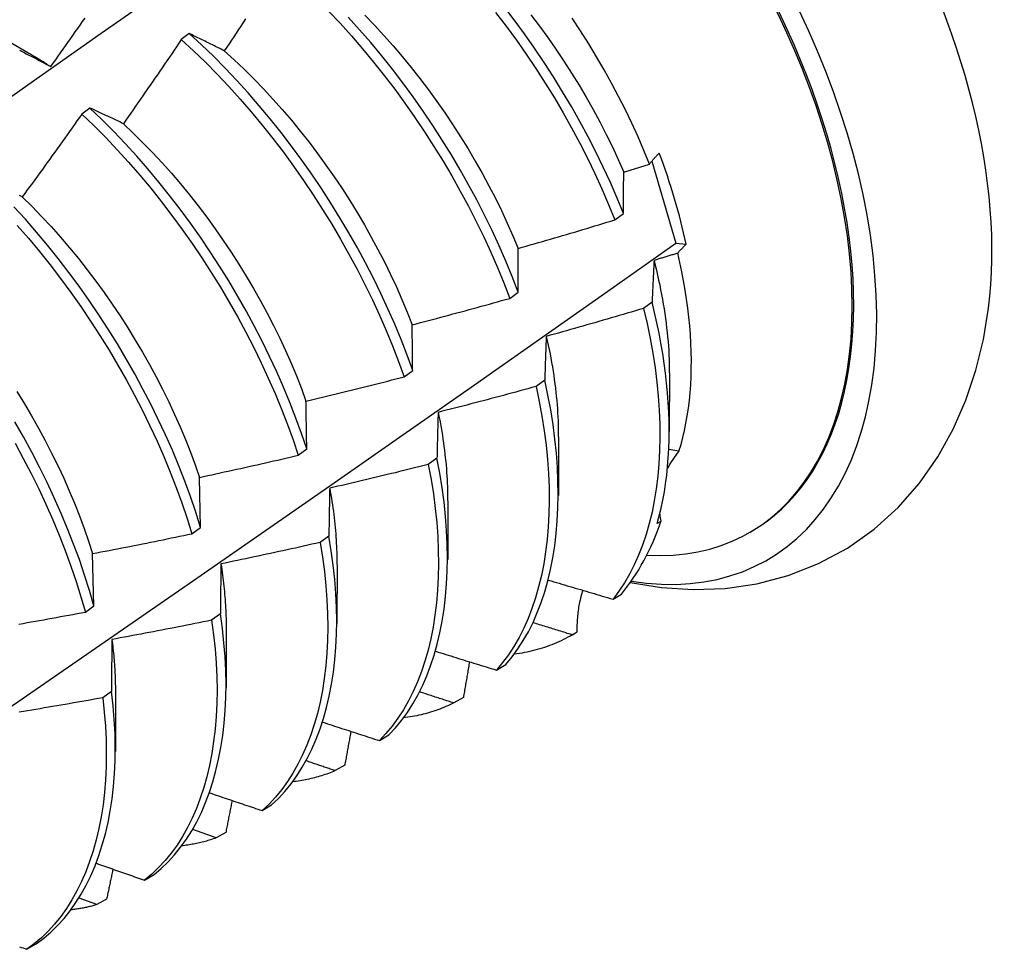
# Model space of a CAD drawing. Header units: inches. Extents: x 2 to 144, y 2 to 93.
# Tile 52 of 56: x 121.841 to 122.151, y 50.136 to 50.428. Entities that reach past the tile are written whole.
import ezdxf

# ---------------------------------------------------------------- set-up
doc = ezdxf.new("R2010")
doc.units = ezdxf.units.IN
doc.header["$LTSCALE"] = 8.616264
doc.header["$MEASUREMENT"] = 0
doc.layers.add('Visible Edges(ANSI)', color=7, linetype='Continuous', lineweight=25)

msp = doc.modelspace()

# ---------------------------------------------------------------- linework, layer by layer
at = {"layer": 'Visible Edges(ANSI)'}
for p, q in [((121.82773, 50.42708), (121.84374, 50.41786)), ((121.89448, 50.42377), (121.89196, 50.42188)), ((121.86327, 50.40039), (121.86075, 50.3985)), ((122.03977, 50.3837), (122.04733, 50.35794)), ((122.02819, 50.36526), (122.03086, 50.36726)), ((122.04733, 50.35794), (122.05056, 50.35759)), ((121.99514, 50.3406), (121.99781, 50.3426)), ((122.03987, 50.33944), (122.03715, 50.33745)), ((121.96197, 50.31595), (121.96466, 50.31794)), ((122.00614, 50.31489), (122.00341, 50.31291)), ((122.04529, 50.31721), (122.04526, 50.29873)), ((122.01049, 50.29712), (122.01046, 50.27863)), ((121.9287, 50.29131), (121.93139, 50.2933)), ((122.04832, 50.2926), (122.04513, 50.29314)), ((121.97229, 50.29038), (121.96955, 50.2884)), ((121.89802, 50.26867), (121.89768, 50.28438)), ((121.97569, 50.27703), (121.97566, 50.25854)), ((121.89532, 50.26668), (121.89802, 50.26867)), ((122.04262, 50.27056), (122.04148, 50.2699)), ((121.93833, 50.2659), (121.93558, 50.26393)), ((122.07053, 50.2671), (122.071, 50.26737)), ((121.86453, 50.24406), (121.86412, 50.26043)), ((121.94089, 50.25694), (121.94087, 50.23845)), ((122.02759, 50.24611), (122.03022, 50.24772)), ((121.86182, 50.24208), (121.86453, 50.24406)), ((121.90424, 50.24147), (121.90149, 50.2395)), ((121.90609, 50.23685), (121.90607, 50.21836)), ((122.01445, 50.23472), (122.0158, 50.2355)), ((122.01625, 50.23576), (122.01478, 50.23491)), ((121.99094, 50.22384), (121.99391, 50.22564)), ((121.87005, 50.2171), (121.86728, 50.21513)), ((121.87129, 50.21676), (121.87127, 50.19827)), ((121.98058, 50.21522), (121.97757, 50.2135)), ((121.9542, 50.2017), (121.95717, 50.20349)), ((121.9433, 50.19395), (121.94028, 50.19224)), ((121.91736, 50.1797), (121.92034, 50.18147)), ((121.90292, 50.17112), (121.89557, 50.17371)), ((121.90594, 50.17282), (121.90292, 50.17112)), ((121.88043, 50.15784), (121.88341, 50.1596)), ((121.86547, 50.15016), (121.8599, 50.1522)), ((121.8685, 50.15185), (121.86547, 50.15016)), ((121.8434, 50.13612), (121.8464, 50.13787))]:
    msp.add_line(p, q, dxfattribs=at)
at = {"layer": 'Visible Edges(ANSI)', "flags": 128}
for points in [[(121.82069, 50.39146), (121.84375, 50.40772), (121.8668, 50.42392), (121.88984, 50.44006), (121.91288, 50.45614), (121.93592, 50.47216), (121.95895, 50.48812)], [(122.03086, 50.36726), (122.02887, 50.37211), (122.02677, 50.37695), (122.02454, 50.38178), (122.02221, 50.38659), (122.01976, 50.39138), (122.0172, 50.39613), (122.01454, 50.40085), (122.01177, 50.40552), (122.00891, 50.41015), (122.00596, 50.41473), (122.00292, 50.41924), (121.99979, 50.4237), (121.99657, 50.42808), (121.99328, 50.43239)], [(121.85098, 50.41341), (121.85175, 50.4145), (121.85252, 50.41558), (121.85329, 50.41666), (121.85406, 50.41775), (121.85483, 50.41884), (121.8556, 50.41992), (121.85637, 50.42101), (121.85714, 50.4221), (121.8579, 50.42319), (121.85867, 50.42428), (121.85943, 50.42537), (121.86019, 50.42646), (121.86096, 50.42755), (121.86172, 50.42864)], [(121.93822, 50.43087), (121.94185, 50.42701), (121.94542, 50.42305), (121.94893, 50.419), (121.95237, 50.41485), (121.95573, 50.41062), (121.95902, 50.4063), (121.96223, 50.40192), (121.96535, 50.39746), (121.96839, 50.39294), (121.97134, 50.38836), (121.9742, 50.38373), (121.97696, 50.37905), (121.97962, 50.37433), (121.98217, 50.36958), (121.98462, 50.36479), (121.98696, 50.35998), (121.98918, 50.35515), (121.99129, 50.35031), (121.99328, 50.34546), (121.99514, 50.3406)], [(121.99781, 50.3426), (121.99594, 50.34745), (121.99395, 50.3523), (121.99183, 50.35714), (121.9896, 50.36197), (121.98725, 50.36678), (121.9848, 50.37156), (121.98223, 50.37632), (121.97957, 50.38103), (121.9768, 50.38571), (121.97393, 50.39033), (121.97098, 50.39491), (121.96793, 50.39942), (121.9648, 50.40387), (121.96158, 50.40826), (121.95829, 50.41256), (121.95492, 50.41679), (121.95148, 50.42093), (121.94797, 50.42498), (121.94439, 50.42893)], [(121.94963, 50.42955), (121.95265, 50.42643), (121.95562, 50.42322), (121.95853, 50.41993), (121.9614, 50.41657), (121.9642, 50.41315), (121.96695, 50.40966), (121.96964, 50.4061), (121.97226, 50.40249), (121.97482, 50.39883), (121.97731, 50.39512), (121.97972, 50.39137), (121.98206, 50.38758), (121.98433, 50.38375), (121.98651, 50.37989), (121.98861, 50.376), (121.99063, 50.37209), (121.99255, 50.36816), (121.99439, 50.36422), (121.99614, 50.36026), (121.99778, 50.3563)], [(121.99072, 50.43044), (121.99401, 50.42613), (121.99722, 50.42174), (122.00034, 50.41728), (122.00338, 50.41276), (122.00632, 50.40818), (122.00917, 50.40355), (122.01193, 50.39887), (122.01458, 50.39415), (122.01713, 50.38939), (122.01958, 50.3846), (122.02191, 50.37979), (122.02412, 50.37496), (122.02622, 50.37012), (122.02819, 50.36526)], [(122.0018, 50.42967), (122.00449, 50.42612), (122.00711, 50.42251), (122.00967, 50.41885), (122.01216, 50.41514), (122.01457, 50.41139), (122.01691, 50.4076), (122.01918, 50.40377), (122.02136, 50.39991), (122.02346, 50.39602), (122.02547, 50.39211), (122.0274, 50.38818), (122.02923, 50.38424), (122.03097, 50.38028)], [(121.91215, 50.42838), (121.91141, 50.42726), (121.91067, 50.42615), (121.90993, 50.42503), (121.90919, 50.42392), (121.90845, 50.42281), (121.90771, 50.4217), (121.90696, 50.42059), (121.90622, 50.41948), (121.90547, 50.41837)], [(122.03905, 50.38279), (122.0373, 50.38708), (122.03546, 50.39136), (122.03351, 50.39561), (122.03148, 50.39985), (122.02935, 50.40406), (122.02713, 50.40824), (122.02482, 50.4124), (122.02243, 50.41651), (122.01995, 50.42059), (122.01739, 50.42463), (122.01474, 50.42861)], [(121.90547, 50.41837), (121.905, 50.4186), (121.90454, 50.41884), (121.90407, 50.41907), (121.90361, 50.4193), (121.90314, 50.41953), (121.90268, 50.41976), (121.90222, 50.41999), (121.90176, 50.42022), (121.90129, 50.42044), (121.90084, 50.42067), (121.90038, 50.4209), (121.89992, 50.42112), (121.89946, 50.42135), (121.899, 50.42157), (121.89855, 50.42179), (121.89809, 50.42202), (121.89764, 50.42224), (121.89719, 50.42246), (121.89673, 50.42268), (121.89628, 50.4229), (121.89583, 50.42312), (121.89538, 50.42334), (121.89493, 50.42355), (121.89448, 50.42377)], [(121.96466, 50.31794), (121.9629, 50.32279), (121.96102, 50.32764), (121.95902, 50.33249), (121.95689, 50.33733), (121.95465, 50.34216), (121.9523, 50.34697), (121.94984, 50.35175), (121.94727, 50.3565), (121.94459, 50.36122), (121.94182, 50.36589), (121.93896, 50.37052), (121.936, 50.37509), (121.93295, 50.3796), (121.92981, 50.38405), (121.92659, 50.38843), (121.9233, 50.39273), (121.91993, 50.39696), (121.91648, 50.40109), (121.91297, 50.40514), (121.90939, 50.40908), (121.90575, 50.41292), (121.90205, 50.41665), (121.89829, 50.42027), (121.89448, 50.42377)], [(121.89196, 50.42188), (121.89121, 50.42078), (121.89046, 50.41967), (121.88971, 50.41856), (121.88896, 50.41746), (121.88821, 50.41635), (121.88746, 50.41525), (121.8867, 50.41415), (121.88595, 50.41304), (121.88519, 50.41194), (121.88444, 50.41084), (121.88368, 50.40974), (121.88292, 50.40864), (121.88216, 50.40754), (121.8814, 50.40644), (121.88064, 50.40534), (121.87988, 50.40424), (121.87912, 50.40314), (121.87836, 50.40205), (121.87759, 50.40095), (121.87683, 50.39986), (121.87606, 50.39876), (121.8753, 50.39767), (121.87453, 50.39657), (121.87376, 50.39548)], [(121.89196, 50.42188), (121.89577, 50.41838), (121.89952, 50.41475), (121.90321, 50.41101), (121.90685, 50.40716), (121.91043, 50.40321), (121.91393, 50.39916), (121.91737, 50.39502), (121.92074, 50.39079), (121.92403, 50.38648), (121.92724, 50.38209), (121.93037, 50.37764), (121.93341, 50.37312), (121.93637, 50.36854), (121.93923, 50.36391), (121.94199, 50.35924), (121.94465, 50.35452), (121.94721, 50.34977), (121.94967, 50.34498), (121.95201, 50.34017), (121.95425, 50.33534), (121.95636, 50.3305), (121.95836, 50.32565), (121.96023, 50.3208), (121.96197, 50.31595)], [(121.84118, 50.41855), (121.8416, 50.41833), (121.84201, 50.41812), (121.84243, 50.4179), (121.84285, 50.41769), (121.84327, 50.41747), (121.8437, 50.41725), (121.84412, 50.41703), (121.84454, 50.41681), (121.84497, 50.41659), (121.84539, 50.41637), (121.84581, 50.41615), (121.84624, 50.41592), (121.84667, 50.4157), (121.8471, 50.41548), (121.84752, 50.41525), (121.84795, 50.41502), (121.84838, 50.4148), (121.84881, 50.41457), (121.84924, 50.41434), (121.84968, 50.41411), (121.85011, 50.41388), (121.85054, 50.41364), (121.85098, 50.41341)], [(121.84374, 50.41785), (121.84404, 50.41768), (121.84435, 50.4175), (121.84465, 50.41733), (121.84495, 50.41715), (121.84525, 50.41697), (121.84555, 50.41679), (121.84586, 50.41662), (121.84616, 50.41643), (121.84646, 50.41625), (121.84676, 50.41607), (121.84706, 50.41589), (121.84737, 50.4157), (121.84767, 50.41552), (121.84797, 50.41533), (121.84827, 50.41514), (121.84857, 50.41496), (121.84887, 50.41477), (121.84917, 50.41458), (121.84947, 50.41438), (121.84977, 50.41419), (121.85008, 50.414), (121.85038, 50.4138), (121.85068, 50.41361), (121.85098, 50.41341)], [(121.90547, 50.41837), (121.90862, 50.41551), (121.91172, 50.41257), (121.91479, 50.40953), (121.9178, 50.4064), (121.92077, 50.4032), (121.92369, 50.39991), (121.92655, 50.39656), (121.92936, 50.39313), (121.9321, 50.38964), (121.93479, 50.38609), (121.93741, 50.38248), (121.93997, 50.37881), (121.94246, 50.37511), (121.94487, 50.37135), (121.94721, 50.36756), (121.94948, 50.36373), (121.95166, 50.35987), (121.95376, 50.35598), (121.95578, 50.35207), (121.95771, 50.34814), (121.95955, 50.3442), (121.9613, 50.34024), (121.96295, 50.33628), (121.96451, 50.33232)], [(121.86075, 50.3985), (121.85997, 50.39741), (121.8592, 50.39632), (121.85843, 50.39523), (121.85766, 50.39414), (121.85688, 50.39305), (121.85611, 50.39197), (121.85533, 50.39088), (121.85455, 50.38979), (121.85378, 50.38871), (121.853, 50.38762), (121.85222, 50.38654), (121.85144, 50.38546), (121.85066, 50.38437), (121.84988, 50.38329), (121.84909, 50.38221), (121.84831, 50.38113), (121.84753, 50.38005), (121.84674, 50.37897), (121.84595, 50.37789), (121.84517, 50.37681), (121.84438, 50.37573), (121.84359, 50.37466), (121.8428, 50.37358), (121.84201, 50.3725)], [(121.86075, 50.3985), (121.8645, 50.39488), (121.86821, 50.39115), (121.87185, 50.38731), (121.87543, 50.38337), (121.87894, 50.37932), (121.88238, 50.37518), (121.88575, 50.37096), (121.88904, 50.36665), (121.89226, 50.36227), (121.89539, 50.35782), (121.89843, 50.3533), (121.90139, 50.34873), (121.90425, 50.3441), (121.90702, 50.33943), (121.90969, 50.33471), (121.91225, 50.32996), (121.91471, 50.32517), (121.91707, 50.32036), (121.9193, 50.31554), (121.92143, 50.31069), (121.92343, 50.30585), (121.92531, 50.30099), (121.92707, 50.29615), (121.9287, 50.29131)], [(121.87376, 50.39548), (121.87331, 50.39569), (121.87287, 50.39591), (121.87242, 50.39612), (121.87198, 50.39633), (121.87154, 50.39654), (121.87109, 50.39675), (121.87065, 50.39696), (121.87021, 50.39717), (121.86977, 50.39737), (121.86933, 50.39758), (121.86889, 50.39779), (121.86846, 50.39799), (121.86802, 50.3982), (121.86758, 50.3984), (121.86715, 50.3986), (121.86671, 50.39881), (121.86628, 50.39901), (121.86585, 50.39921), (121.86542, 50.39941), (121.86499, 50.39961), (121.86456, 50.3998), (121.86413, 50.4), (121.8637, 50.4002), (121.86327, 50.40039)], [(121.93139, 50.2933), (121.92975, 50.29814), (121.92799, 50.30299), (121.9261, 50.30784), (121.92408, 50.31269), (121.92195, 50.31753), (121.9197, 50.32235), (121.91734, 50.32716), (121.91488, 50.33194), (121.9123, 50.33669), (121.90963, 50.34141), (121.90685, 50.34608), (121.90398, 50.3507), (121.90102, 50.35527), (121.89797, 50.35978), (121.89483, 50.36423), (121.89161, 50.36861), (121.88831, 50.37291), (121.88493, 50.37712), (121.88149, 50.38125), (121.87797, 50.38529), (121.87438, 50.38923), (121.87074, 50.39306), (121.86703, 50.39679), (121.86327, 50.40039)], [(121.87376, 50.39548), (121.87687, 50.39254), (121.87993, 50.3895), (121.88295, 50.38638), (121.88592, 50.38318), (121.88884, 50.37989), (121.8917, 50.37654), (121.89451, 50.37311), (121.89726, 50.36962), (121.89994, 50.36607), (121.90257, 50.36246), (121.90512, 50.3588), (121.90761, 50.35509), (121.91002, 50.35133), (121.91236, 50.34754), (121.91463, 50.34371), (121.91681, 50.33985), (121.91892, 50.33596), (121.92093, 50.33205), (121.92287, 50.32812), (121.92471, 50.32418), (121.92646, 50.32023), (121.92812, 50.31627), (121.92968, 50.31231), (121.93114, 50.30835)], [(122.03905, 50.38279), (122.03916, 50.38294), (122.03927, 50.38308), (122.03939, 50.38322), (122.0395, 50.38337), (122.03962, 50.38351), (122.03974, 50.38365), (122.03986, 50.3838), (122.03998, 50.38394), (122.0401, 50.38409), (122.04023, 50.38423), (122.04036, 50.38438), (122.04048, 50.38452), (122.04061, 50.38466), (122.04075, 50.38481), (122.04088, 50.38495), (122.04101, 50.3851), (122.04115, 50.38524), (122.04129, 50.38539), (122.04142, 50.38554), (122.04156, 50.38568), (122.04171, 50.38583), (122.04185, 50.38597), (122.04199, 50.38612), (122.04214, 50.38626)], [(122.03097, 50.38028), (122.03131, 50.38038), (122.03164, 50.38049), (122.03198, 50.38059), (122.03232, 50.3807), (122.03265, 50.3808), (122.03299, 50.3809), (122.03333, 50.38101), (122.03366, 50.38111), (122.034, 50.38122), (122.03434, 50.38132), (122.03467, 50.38143), (122.03501, 50.38153), (122.03535, 50.38164), (122.03568, 50.38174), (122.03602, 50.38185), (122.03636, 50.38195), (122.03669, 50.38206), (122.03703, 50.38216), (122.03737, 50.38227), (122.0377, 50.38237), (122.03804, 50.38248), (122.03838, 50.38258), (122.03871, 50.38269), (122.03905, 50.38279)], [(122.03086, 50.36726), (122.03086, 50.36781), (122.03086, 50.36836), (122.03086, 50.36892), (122.03087, 50.36947), (122.03087, 50.37002), (122.03087, 50.37057), (122.03088, 50.37112), (122.03088, 50.37167), (122.03089, 50.37221), (122.03089, 50.37276), (122.0309, 50.3733), (122.0309, 50.37385), (122.0309, 50.37439), (122.03091, 50.37493), (122.03091, 50.37547), (122.03092, 50.37601), (122.03093, 50.37655), (122.03093, 50.37708), (122.03094, 50.37762), (122.03094, 50.37815), (122.03095, 50.37869), (122.03096, 50.37922), (122.03096, 50.37975), (122.03097, 50.38028)], [(121.84201, 50.3725), (121.84159, 50.3727), (121.84116, 50.37289)], [(121.84201, 50.3725), (121.84508, 50.36947), (121.8481, 50.36635), (121.85107, 50.36315), (121.85399, 50.35987), (121.85686, 50.35652), (121.85967, 50.35309), (121.86241, 50.3496), (121.8651, 50.34605), (121.86772, 50.34244), (121.87028, 50.33878), (121.87276, 50.33507), (121.87518, 50.33132), (121.87752, 50.32752), (121.87978, 50.32369), (121.88197, 50.31983), (121.88407, 50.31594), (121.88609, 50.31203), (121.88802, 50.3081), (121.88987, 50.30416), (121.89162, 50.30021), (121.89328, 50.29625), (121.89485, 50.29229), (121.89631, 50.28833), (121.89768, 50.28438)], [(121.89802, 50.26867), (121.8965, 50.27349), (121.89485, 50.27833), (121.89307, 50.28318), (121.89117, 50.28803), (121.88915, 50.29288), (121.88701, 50.29772), (121.88475, 50.30255), (121.88239, 50.30735), (121.87992, 50.31213), (121.87734, 50.31688), (121.87466, 50.3216), (121.87188, 50.32627), (121.86901, 50.33089), (121.86604, 50.33546), (121.86299, 50.33997), (121.85985, 50.34441), (121.85662, 50.34878), (121.85332, 50.35308), (121.84994, 50.35729), (121.84649, 50.36142), (121.84297, 50.36545), (121.83938, 50.36938)], [(121.99778, 50.3563), (121.99905, 50.35666), (122.00033, 50.35702), (122.0016, 50.35739), (122.00287, 50.35775), (122.00414, 50.35812), (122.00541, 50.35848), (122.00667, 50.35885), (122.00794, 50.35922), (122.00921, 50.35959), (122.01048, 50.35996), (122.01175, 50.36033), (122.01301, 50.3607), (122.01428, 50.36108), (122.01555, 50.36145), (122.01681, 50.36183), (122.01808, 50.36221), (122.01934, 50.36258), (122.02061, 50.36296), (122.02187, 50.36334), (122.02314, 50.36373), (122.0244, 50.36411), (122.02566, 50.36449), (122.02693, 50.36488), (122.02819, 50.36526)], [(121.84043, 50.36352), (121.84394, 50.35948), (121.84739, 50.35535), (121.85076, 50.35113), (121.85406, 50.34683), (121.85728, 50.34245), (121.86041, 50.338), (121.86346, 50.33349), (121.86642, 50.32892), (121.86928, 50.32429), (121.87205, 50.31962), (121.87473, 50.3149), (121.8773, 50.31015), (121.87976, 50.30536), (121.88212, 50.30056), (121.88436, 50.29573), (121.88649, 50.29089), (121.88851, 50.28604), (121.8904, 50.28119), (121.89217, 50.27634), (121.89381, 50.2715), (121.89532, 50.26668)], [(121.83176, 50.20779), (121.8535, 50.22273), (121.87519, 50.23769), (121.89685, 50.25267), (121.91847, 50.26766), (121.94004, 50.28267), (121.96158, 50.2977), (121.98308, 50.31274), (122.00454, 50.32779), (122.02595, 50.34286), (122.04733, 50.35794)], [(122.05056, 50.35759), (122.05043, 50.35748), (122.05031, 50.35736), (122.05019, 50.35724), (122.05008, 50.35713), (122.04996, 50.35701), (122.04984, 50.35689), (122.04973, 50.35677), (122.04961, 50.35666), (122.0495, 50.35654), (122.04939, 50.35642), (122.04927, 50.35631), (122.04916, 50.35619), (122.04905, 50.35607), (122.04895, 50.35596), (122.04884, 50.35584), (122.04873, 50.35573), (122.04863, 50.35561), (122.04852, 50.35549), (122.04842, 50.35538), (122.04832, 50.35526), (122.04821, 50.35515), (122.04811, 50.35503), (122.04802, 50.35491), (122.04792, 50.3548)], [(121.99781, 50.3426), (121.99781, 50.34318), (121.99781, 50.34376), (121.9978, 50.34434), (121.9978, 50.34492), (121.9978, 50.3455), (121.9978, 50.34608), (121.99779, 50.34666), (121.99779, 50.34723), (121.99779, 50.34781), (121.99779, 50.34838), (121.99779, 50.34896), (121.99779, 50.34953), (121.99779, 50.3501), (121.99778, 50.35067), (121.99778, 50.35124), (121.99778, 50.3518), (121.99778, 50.35237), (121.99778, 50.35293), (121.99778, 50.3535), (121.99778, 50.35406), (121.99778, 50.35462), (121.99778, 50.35518), (121.99778, 50.35574), (121.99778, 50.3563)], [(122.04792, 50.3548), (122.04761, 50.3547), (122.0473, 50.35461), (122.04699, 50.35451), (122.04668, 50.35442), (122.04637, 50.35432), (122.04606, 50.35423), (122.04575, 50.35413), (122.04544, 50.35404), (122.04513, 50.35394), (122.04482, 50.35385), (122.04451, 50.35376), (122.0442, 50.35366), (122.04389, 50.35357), (122.04358, 50.35347), (122.04327, 50.35338), (122.04296, 50.35328), (122.04265, 50.35319), (122.04234, 50.3531), (122.04203, 50.353), (122.04172, 50.35291), (122.04141, 50.35281), (122.0411, 50.35272), (122.04079, 50.35263), (122.04048, 50.35253)], [(122.04832, 50.2926), (122.04895, 50.29472), (122.04952, 50.29689), (122.05004, 50.29912), (122.05051, 50.30139), (122.05092, 50.3037), (122.05127, 50.30607), (122.05157, 50.30848), (122.05181, 50.31094), (122.05199, 50.31343), (122.05212, 50.31597), (122.05219, 50.31855), (122.0522, 50.32116), (122.05215, 50.32381), (122.05205, 50.32649), (122.05189, 50.32921), (122.05168, 50.33195), (122.0514, 50.33473), (122.05107, 50.33753), (122.05069, 50.34036), (122.05024, 50.34321), (122.04975, 50.34608), (122.04919, 50.34897), (122.04858, 50.35188), (122.04792, 50.3548)], [(122.04048, 50.35253), (122.04046, 50.352), (122.04043, 50.35147), (122.0404, 50.35093), (122.04037, 50.35039), (122.04034, 50.34986), (122.04032, 50.34932), (122.04029, 50.34878), (122.04026, 50.34824), (122.04024, 50.3477), (122.04021, 50.34715), (122.04018, 50.34661), (122.04016, 50.34606), (122.04013, 50.34552), (122.04011, 50.34497), (122.04008, 50.34442), (122.04006, 50.34387), (122.04003, 50.34332), (122.04001, 50.34277), (122.03998, 50.34222), (122.03996, 50.34166), (122.03994, 50.34111), (122.03991, 50.34055), (122.03989, 50.34), (122.03987, 50.33944)], [(122.04048, 50.35253), (122.04087, 50.35099), (122.04124, 50.34944), (122.04159, 50.3479), (122.04193, 50.34637), (122.04226, 50.34484), (122.04256, 50.34332), (122.04286, 50.3418), (122.04313, 50.34029), (122.04339, 50.33879), (122.04363, 50.33729), (122.04386, 50.3358), (122.04407, 50.33432), (122.04426, 50.33284), (122.04444, 50.33138), (122.0446, 50.32992), (122.04475, 50.32847), (122.04487, 50.32703), (122.04498, 50.3256), (122.04508, 50.32418), (122.04515, 50.32277), (122.04521, 50.32136), (122.04525, 50.31997), (122.04527, 50.31859), (122.04528, 50.31722)], [(121.96451, 50.33232), (121.96579, 50.33265), (121.96707, 50.33299), (121.96835, 50.33332), (121.96963, 50.33366), (121.9709, 50.334), (121.97218, 50.33433), (121.97346, 50.33467), (121.97474, 50.33501), (121.97602, 50.33536), (121.97729, 50.3357), (121.97857, 50.33604), (121.97985, 50.33639), (121.98112, 50.33673), (121.9824, 50.33708), (121.98367, 50.33743), (121.98495, 50.33777), (121.98622, 50.33812), (121.9875, 50.33848), (121.98877, 50.33883), (121.99004, 50.33918), (121.99132, 50.33954), (121.99259, 50.33989), (121.99386, 50.34025), (121.99514, 50.3406)], [(122.04148, 50.2699), (122.04213, 50.27228), (122.04272, 50.27473), (122.04325, 50.27723), (122.04372, 50.27978), (122.04412, 50.28238), (122.04446, 50.28504), (122.04474, 50.28774), (122.04496, 50.29049), (122.04511, 50.29329), (122.0452, 50.29613), (122.04523, 50.29901), (122.0452, 50.30193), (122.0451, 50.30488), (122.04494, 50.30788), (122.04471, 50.31091), (122.04443, 50.31397), (122.04408, 50.31706), (122.04367, 50.32018), (122.04319, 50.32333), (122.04265, 50.32651), (122.04205, 50.32971), (122.04139, 50.33293), (122.04066, 50.33618), (122.03987, 50.33944)], [(122.03715, 50.33745), (122.03588, 50.33708), (122.03461, 50.3367), (122.03334, 50.33632), (122.03207, 50.33594), (122.0308, 50.33557), (122.02954, 50.33519), (122.02827, 50.33482), (122.02699, 50.33445), (122.02572, 50.33408), (122.02445, 50.33371), (122.02318, 50.33334), (122.02191, 50.33297), (122.02064, 50.33261), (122.01936, 50.33224), (122.01809, 50.33188), (122.01682, 50.33151), (122.01554, 50.33115), (122.01427, 50.33079), (122.013, 50.33043), (122.01172, 50.33007), (122.01045, 50.32972), (122.00917, 50.32936), (122.00789, 50.329), (122.00662, 50.32865)], [(122.03715, 50.33745), (122.03827, 50.33272), (122.03925, 50.32803), (122.04009, 50.32339), (122.0408, 50.31881), (122.04137, 50.31429), (122.04181, 50.30983), (122.04211, 50.30544), (122.04229, 50.30112), (122.04233, 50.29688), (122.04224, 50.29273), (122.04201, 50.28867), (122.04166, 50.2847), (122.04118, 50.28082), (122.04057, 50.27705), (122.03984, 50.27339), (122.03898, 50.26985), (122.03799, 50.26642), (122.03687, 50.26311), (122.03563, 50.25993), (122.03427, 50.25688), (122.03278, 50.25397), (122.03117, 50.2512), (122.02944, 50.24858), (122.02759, 50.24611)], [(122.03301, 50.25134), (122.04282, 50.24978), (122.05277, 50.24915), (122.06281, 50.24951), (122.07281, 50.25095), (122.08265, 50.25353), (122.09219, 50.25728), (122.10123, 50.26216), (122.10961, 50.26807), (122.11719, 50.27492), (122.12387, 50.28255), (122.12965, 50.2908), (122.1345, 50.29955), (122.13847, 50.30866), (122.1416, 50.31808), (122.14394, 50.32773), (122.14556, 50.33757)], [(121.96466, 50.31794), (121.96465, 50.31855), (121.96464, 50.31917), (121.96463, 50.31977), (121.96463, 50.32038), (121.96462, 50.32099), (121.96461, 50.3216), (121.96461, 50.3222), (121.9646, 50.32281), (121.96459, 50.32341), (121.96459, 50.32401), (121.96458, 50.32461), (121.96457, 50.32521), (121.96457, 50.32581), (121.96456, 50.32641), (121.96456, 50.327), (121.96455, 50.3276), (121.96454, 50.32819), (121.96454, 50.32879), (121.96453, 50.32938), (121.96453, 50.32997), (121.96452, 50.33056), (121.96452, 50.33115), (121.96451, 50.33174), (121.96451, 50.33232)], [(122.00662, 50.32865), (122.0066, 50.32809), (122.00657, 50.32753), (122.00655, 50.32696), (122.00653, 50.3264), (122.00651, 50.32583), (122.00648, 50.32527), (122.00646, 50.3247), (122.00644, 50.32413), (122.00642, 50.32356), (122.0064, 50.32299), (122.00638, 50.32242), (122.00636, 50.32185), (122.00634, 50.32127), (122.00632, 50.3207), (122.0063, 50.32012), (122.00628, 50.31954), (122.00626, 50.31897), (122.00624, 50.31839), (122.00623, 50.31781), (122.00621, 50.31723), (122.00619, 50.31664), (122.00617, 50.31606), (122.00616, 50.31548), (122.00614, 50.31489)], [(122.00662, 50.32865), (122.00693, 50.32727), (122.00724, 50.3259), (122.00752, 50.32452), (122.0078, 50.32316), (122.00806, 50.3218), (122.0083, 50.32045), (122.00854, 50.3191), (122.00876, 50.31775), (122.00896, 50.31642), (122.00915, 50.31509), (122.00933, 50.31376), (122.00949, 50.31244), (122.00964, 50.31113), (122.00978, 50.30983), (122.0099, 50.30853), (122.01001, 50.30724), (122.01011, 50.30595), (122.01019, 50.30468), (122.01026, 50.30341), (122.01031, 50.30215), (122.01036, 50.3009), (122.01039, 50.29965), (122.0104, 50.29841), (122.0104, 50.29719)], [(121.93114, 50.30835), (121.93243, 50.30865), (121.93372, 50.30896), (121.935, 50.30926), (121.93629, 50.30957), (121.93758, 50.30988), (121.93887, 50.31019), (121.94015, 50.3105), (121.94144, 50.31081), (121.94272, 50.31113), (121.94401, 50.31144), (121.94529, 50.31176), (121.94658, 50.31207), (121.94786, 50.31239), (121.94915, 50.31271), (121.95043, 50.31303), (121.95172, 50.31335), (121.953, 50.31367), (121.95428, 50.31399), (121.95556, 50.31432), (121.95685, 50.31464), (121.95813, 50.31497), (121.95941, 50.31529), (121.96069, 50.31562), (121.96197, 50.31595)], [(121.99391, 50.22564), (121.99586, 50.22797), (121.99769, 50.23047), (121.9994, 50.23311), (122.00099, 50.2359), (122.00246, 50.23883), (122.0038, 50.2419), (122.00503, 50.24509), (122.00613, 50.24842), (122.0071, 50.25186), (122.00795, 50.25542), (122.00867, 50.2591), (122.00927, 50.26288), (122.00973, 50.26676), (122.01007, 50.27074), (122.01028, 50.27482), (122.01035, 50.27898), (122.0103, 50.28323), (122.01011, 50.28755), (122.00979, 50.29195), (122.00933, 50.29642), (122.00874, 50.30095), (122.00801, 50.30554), (122.00714, 50.31019), (122.00614, 50.31489)], [(121.84033, 50.3113), (121.84267, 50.30751), (121.84493, 50.30368), (121.84712, 50.29982), (121.84922, 50.29593), (121.85124, 50.29202), (121.85318, 50.28809), (121.85502, 50.28414), (121.85678, 50.28019), (121.85844, 50.27623), (121.86001, 50.27227), (121.86148, 50.26831), (121.86285, 50.26436), (121.86412, 50.26043)], [(122.00341, 50.31291), (122.00213, 50.31256), (122.00085, 50.31221), (121.99957, 50.31186), (121.9983, 50.31151), (121.99702, 50.31116), (121.99574, 50.31082), (121.99446, 50.31048), (121.99318, 50.31013), (121.9919, 50.30979), (121.99062, 50.30945), (121.98934, 50.30911), (121.98805, 50.30877), (121.98677, 50.30843), (121.98549, 50.3081), (121.98421, 50.30776), (121.98293, 50.30743), (121.98164, 50.3071), (121.98036, 50.30676), (121.97908, 50.30643), (121.97779, 50.3061), (121.97651, 50.30578), (121.97522, 50.30545), (121.97394, 50.30512), (121.97265, 50.3048)], [(122.00341, 50.31291), (122.0044, 50.30821), (122.00526, 50.30357), (122.00598, 50.29898), (122.00656, 50.29445), (122.007, 50.28999), (122.00732, 50.2856), (122.0075, 50.28128), (122.00754, 50.27704), (122.00746, 50.27288), (122.00724, 50.26881), (122.00689, 50.26484), (122.00642, 50.26096), (122.00581, 50.25719), (122.00508, 50.25353), (122.00422, 50.24997), (122.00324, 50.24654), (122.00213, 50.24323), (122.00089, 50.24004), (121.99954, 50.23698), (121.99806, 50.23406), (121.99646, 50.23128), (121.99474, 50.22865), (121.9929, 50.22617), (121.99094, 50.22384)], [(121.93139, 50.2933), (121.93138, 50.29394), (121.93137, 50.29458), (121.93136, 50.29521), (121.93135, 50.29585), (121.93134, 50.29649), (121.93133, 50.29712), (121.93131, 50.29775), (121.9313, 50.29838), (121.93129, 50.29901), (121.93128, 50.29964), (121.93127, 50.30027), (121.93126, 50.3009), (121.93125, 50.30153), (121.93124, 50.30215), (121.93123, 50.30278), (121.93122, 50.3034), (121.93121, 50.30402), (121.9312, 50.30464), (121.93119, 50.30526), (121.93118, 50.30588), (121.93117, 50.3065), (121.93116, 50.30712), (121.93115, 50.30773), (121.93114, 50.30835)], [(121.97265, 50.3048), (121.97263, 50.30421), (121.97262, 50.30362), (121.9726, 50.30303), (121.97258, 50.30244), (121.97257, 50.30184), (121.97255, 50.30125), (121.97253, 50.30065), (121.97252, 50.30006), (121.9725, 50.29946), (121.97249, 50.29886), (121.97247, 50.29826), (121.97246, 50.29766), (121.97244, 50.29706), (121.97243, 50.29646), (121.97241, 50.29585), (121.9724, 50.29525), (121.97238, 50.29464), (121.97237, 50.29404), (121.97236, 50.29343), (121.97234, 50.29282), (121.97233, 50.29221), (121.97232, 50.2916), (121.9723, 50.29099), (121.97229, 50.29038)], [(121.97265, 50.3048), (121.9729, 50.30358), (121.97314, 50.30238), (121.97336, 50.30117), (121.97358, 50.29997), (121.97378, 50.29878), (121.97398, 50.29759), (121.97416, 50.2964), (121.97433, 50.29522), (121.97449, 50.29405), (121.97464, 50.29288), (121.97478, 50.29171), (121.97491, 50.29055), (121.97503, 50.2894), (121.97513, 50.28825), (121.97523, 50.28711), (121.97531, 50.28597), (121.97539, 50.28484), (121.97545, 50.28371), (121.97551, 50.28259), (121.97555, 50.28148), (121.97558, 50.28037), (121.9756, 50.27927), (121.97561, 50.27818), (121.97561, 50.27709)], [(121.86453, 50.24406), (121.86313, 50.24887), (121.8616, 50.25369), (121.85994, 50.25853), (121.85815, 50.26337), (121.85624, 50.26822), (121.85421, 50.27307), (121.85207, 50.27791), (121.84981, 50.28274), (121.84744, 50.28755), (121.84496, 50.29233), (121.84238, 50.29708), (121.83969, 50.30179)], [(121.83977, 50.29509), (121.84234, 50.29034), (121.84481, 50.28556), (121.84717, 50.28075), (121.84942, 50.27592), (121.85156, 50.27108), (121.85358, 50.26623), (121.85548, 50.26138), (121.85725, 50.25653), (121.85891, 50.2517), (121.86043, 50.24688), (121.86182, 50.24208)], [(121.89768, 50.28438), (121.89897, 50.28466), (121.90027, 50.28494), (121.90156, 50.28521), (121.90286, 50.28549), (121.90415, 50.28577), (121.90545, 50.28606), (121.90674, 50.28634), (121.90804, 50.28662), (121.90933, 50.28691), (121.91062, 50.28719), (121.91192, 50.28748), (121.91321, 50.28777), (121.9145, 50.28806), (121.91579, 50.28835), (121.91709, 50.28864), (121.91838, 50.28893), (121.91967, 50.28922), (121.92096, 50.28952), (121.92225, 50.28982), (121.92354, 50.29011), (121.92483, 50.29041), (121.92612, 50.29071), (121.92741, 50.29101), (121.9287, 50.29131)], [(121.95717, 50.20349), (121.95922, 50.20568), (121.96116, 50.20804), (121.96298, 50.21054), (121.96468, 50.2132), (121.96627, 50.216), (121.96773, 50.21894), (121.96907, 50.22201), (121.97029, 50.22521), (121.97138, 50.22854), (121.97235, 50.23199), (121.97319, 50.23556), (121.97391, 50.23923), (121.9745, 50.24302), (121.97497, 50.2469), (121.9753, 50.25089), (121.9755, 50.25496), (121.97557, 50.25913), (121.97551, 50.26338), (121.97531, 50.26771), (121.97498, 50.27211), (121.97451, 50.27658), (121.97391, 50.28112), (121.97317, 50.28572), (121.97229, 50.29038)], [(121.96955, 50.2884), (121.96826, 50.28808), (121.96698, 50.28775), (121.96569, 50.28743), (121.9644, 50.28712), (121.96311, 50.2868), (121.96183, 50.28648), (121.96054, 50.28617), (121.95925, 50.28585), (121.95796, 50.28554), (121.95667, 50.28523), (121.95538, 50.28492), (121.95409, 50.28461), (121.9528, 50.2843), (121.95151, 50.28399), (121.95022, 50.28368), (121.94893, 50.28338), (121.94764, 50.28308), (121.94634, 50.28277), (121.94505, 50.28247), (121.94376, 50.28217), (121.94247, 50.28187), (121.94117, 50.28157), (121.93988, 50.28127), (121.93859, 50.28098)], [(121.96955, 50.2884), (121.97042, 50.28375), (121.97115, 50.27915), (121.97174, 50.27462), (121.9722, 50.27015), (121.97252, 50.26575), (121.97271, 50.26143), (121.97276, 50.25719), (121.97268, 50.25303), (121.97247, 50.24896), (121.97212, 50.24498), (121.97165, 50.2411), (121.97105, 50.23733), (121.97032, 50.23366), (121.96947, 50.2301), (121.96849, 50.22666), (121.96738, 50.22334), (121.96616, 50.22015), (121.96481, 50.21709), (121.96334, 50.21416), (121.96175, 50.21137), (121.96003, 50.20872), (121.95821, 50.20623), (121.95626, 50.20389), (121.9542, 50.2017)], [(121.93859, 50.28098), (121.93857, 50.28036), (121.93856, 50.27974), (121.93855, 50.27913), (121.93854, 50.27851), (121.93852, 50.27789), (121.93851, 50.27727), (121.9385, 50.27664), (121.93849, 50.27602), (121.93848, 50.2754), (121.93847, 50.27477), (121.93845, 50.27414), (121.93844, 50.27352), (121.93843, 50.27289), (121.93842, 50.27226), (121.93841, 50.27163), (121.9384, 50.27099), (121.93839, 50.27036), (121.93838, 50.26973), (121.93837, 50.26909), (121.93836, 50.26846), (121.93835, 50.26782), (121.93834, 50.26718), (121.93834, 50.26654), (121.93833, 50.2659)], [(121.93859, 50.28098), (121.93878, 50.27993), (121.93896, 50.27889), (121.93913, 50.27785), (121.93929, 50.27682), (121.93945, 50.27578), (121.93959, 50.27476), (121.93973, 50.27373), (121.93986, 50.27271), (121.93998, 50.2717), (121.9401, 50.27069), (121.9402, 50.26968), (121.9403, 50.26867), (121.94039, 50.26768), (121.94047, 50.26668), (121.94054, 50.26569), (121.94061, 50.26471), (121.94066, 50.26372), (121.94071, 50.26275), (121.94075, 50.26178), (121.94078, 50.26081), (121.9408, 50.25985), (121.94082, 50.25889), (121.94083, 50.25794), (121.94083, 50.25699)], [(121.86412, 50.26043), (121.86542, 50.26068), (121.86673, 50.26093), (121.86803, 50.26118), (121.86933, 50.26143), (121.87063, 50.26168), (121.87193, 50.26193), (121.87324, 50.26219), (121.87454, 50.26244), (121.87584, 50.2627), (121.87714, 50.26296), (121.87844, 50.26322), (121.87974, 50.26348), (121.88104, 50.26374), (121.88234, 50.264), (121.88364, 50.26426), (121.88494, 50.26453), (121.88623, 50.26479), (121.88753, 50.26506), (121.88883, 50.26533), (121.89013, 50.2656), (121.89143, 50.26587), (121.89272, 50.26614), (121.89402, 50.26641), (121.89532, 50.26668)], [(121.92034, 50.18147), (121.92249, 50.18352), (121.92454, 50.18574), (121.92646, 50.1881), (121.92827, 50.19062), (121.92997, 50.19329), (121.93154, 50.19609), (121.933, 50.19904), (121.93433, 50.20212), (121.93554, 50.20533), (121.93664, 50.20866), (121.9376, 50.21212), (121.93844, 50.21569), (121.93916, 50.21937), (121.93974, 50.22315), (121.9402, 50.22704), (121.94053, 50.23103), (121.94072, 50.23511), (121.94079, 50.23928), (121.94072, 50.24353), (121.94051, 50.24786), (121.94017, 50.25227), (121.9397, 50.25675), (121.93908, 50.2613), (121.93833, 50.2659)], [(121.93558, 50.26393), (121.93428, 50.26363), (121.93299, 50.26334), (121.93169, 50.26305), (121.9304, 50.26276), (121.9291, 50.26247), (121.9278, 50.26218), (121.92651, 50.2619), (121.92521, 50.26161), (121.92391, 50.26133), (121.92262, 50.26105), (121.92132, 50.26076), (121.92002, 50.26048), (121.91872, 50.2602), (121.91742, 50.25992), (121.91612, 50.25965), (121.91482, 50.25937), (121.91353, 50.25909), (121.91223, 50.25882), (121.91093, 50.25855), (121.90962, 50.25828), (121.90832, 50.258), (121.90702, 50.25773), (121.90572, 50.25747), (121.90442, 50.2572)], [(121.93558, 50.26393), (121.93632, 50.25932), (121.93693, 50.25478), (121.93739, 50.25031), (121.93772, 50.24591), (121.93792, 50.24158), (121.93798, 50.23733), (121.9379, 50.23317), (121.9377, 50.2291), (121.93736, 50.22512), (121.93689, 50.22124), (121.93629, 50.21746), (121.93557, 50.21379), (121.93472, 50.21023), (121.93374, 50.20678), (121.93264, 50.20346), (121.93142, 50.20026), (121.93008, 50.19719), (121.92861, 50.19425), (121.92703, 50.19146), (121.92533, 50.1888), (121.92351, 50.18629), (121.92157, 50.18394), (121.91952, 50.18174), (121.91736, 50.1797)], [(121.90442, 50.2572), (121.90441, 50.25656), (121.9044, 50.25591), (121.90439, 50.25527), (121.90439, 50.25462), (121.90438, 50.25397), (121.90437, 50.25332), (121.90436, 50.25267), (121.90435, 50.25202), (121.90434, 50.25137), (121.90434, 50.25072), (121.90433, 50.25007), (121.90432, 50.24941), (121.90431, 50.24876), (121.90431, 50.2481), (121.9043, 50.24744), (121.90429, 50.24678), (121.90429, 50.24612), (121.90428, 50.24546), (121.90427, 50.2448), (121.90427, 50.24414), (121.90426, 50.24347), (121.90426, 50.24281), (121.90425, 50.24214), (121.90424, 50.24147)], [(121.90442, 50.2572), (121.90456, 50.25632), (121.90469, 50.25544), (121.90481, 50.25456), (121.90493, 50.25369), (121.90505, 50.25282), (121.90515, 50.25195), (121.90525, 50.25109), (121.90535, 50.25022), (121.90544, 50.24937), (121.90552, 50.24851), (121.90559, 50.24766), (121.90566, 50.24681), (121.90573, 50.24596), (121.90579, 50.24512), (121.90584, 50.24428), (121.90588, 50.24345), (121.90592, 50.24262), (121.90596, 50.24179), (121.90599, 50.24096), (121.90601, 50.24014), (121.90603, 50.23932), (121.90604, 50.23851), (121.90604, 50.2377), (121.90604, 50.23689)], [(122.00732, 50.25212), (122.00816, 50.25186), (122.009, 50.25161), (122.00984, 50.25136), (122.01069, 50.25111), (122.01153, 50.25085), (122.01237, 50.2506), (122.01322, 50.25035), (122.01406, 50.2501), (122.0149, 50.24985), (122.01575, 50.2496), (122.01659, 50.24935), (122.01744, 50.2491), (122.01828, 50.24885), (122.01913, 50.2486), (122.01997, 50.24835), (122.02082, 50.2481), (122.02166, 50.24785), (122.02251, 50.2476), (122.02336, 50.24735), (122.0242, 50.2471), (122.02505, 50.24686), (122.0259, 50.24661), (122.02674, 50.24636), (122.02759, 50.24611)], [(122.01806, 50.24891), (122.0179, 50.2484), (122.01775, 50.24787), (122.01761, 50.24735), (122.01747, 50.24682), (122.01734, 50.24629), (122.01722, 50.24575), (122.0171, 50.24522), (122.017, 50.24468), (122.0169, 50.24414), (122.0168, 50.24359), (122.01672, 50.24304), (122.01664, 50.24249), (122.01656, 50.24194), (122.0165, 50.24139), (122.01644, 50.24083), (122.01639, 50.24027), (122.01635, 50.23971), (122.01631, 50.23915), (122.01628, 50.23859), (122.01626, 50.23803), (122.01625, 50.23746), (122.01624, 50.2369), (122.01624, 50.23633), (122.01625, 50.23576)], [(121.84093, 50.23829), (121.84224, 50.23851), (121.84355, 50.23874), (121.84485, 50.23898), (121.84616, 50.23921), (121.84747, 50.23944), (121.84877, 50.23967), (121.85008, 50.23991), (121.85138, 50.24015), (121.85269, 50.24038), (121.854, 50.24062), (121.8553, 50.24086), (121.8566, 50.2411), (121.85791, 50.24134), (121.85921, 50.24159), (121.86052, 50.24183), (121.86182, 50.24208)], [(121.88341, 50.1596), (121.88567, 50.1615), (121.88781, 50.16357), (121.88984, 50.16579), (121.89176, 50.16817), (121.89356, 50.1707), (121.89525, 50.17337), (121.89682, 50.17619), (121.89827, 50.17914), (121.8996, 50.18223), (121.90081, 50.18544), (121.90189, 50.18878), (121.90286, 50.19224), (121.90369, 50.19581), (121.9044, 50.1995), (121.90498, 50.20329), (121.90544, 50.20718), (121.90576, 50.21117), (121.90595, 50.21525), (121.90601, 50.21943), (121.90593, 50.22368), (121.90571, 50.22802), (121.90536, 50.23244), (121.90487, 50.23692), (121.90424, 50.24147)], [(121.90149, 50.2395), (121.90018, 50.23924), (121.89888, 50.23897), (121.89758, 50.23871), (121.89627, 50.23845), (121.89497, 50.23819), (121.89367, 50.23793), (121.89236, 50.23767), (121.89106, 50.23742), (121.88975, 50.23716), (121.88845, 50.23691), (121.88714, 50.23665), (121.88584, 50.2364), (121.88453, 50.23615), (121.88323, 50.2359), (121.88192, 50.23565), (121.88061, 50.2354), (121.87931, 50.23516), (121.878, 50.23491), (121.87669, 50.23467), (121.87539, 50.23442), (121.87408, 50.23418), (121.87277, 50.23394), (121.87146, 50.2337), (121.87015, 50.23346)], [(121.90149, 50.2395), (121.9021, 50.23495), (121.90258, 50.23047), (121.90292, 50.22606), (121.90313, 50.22173), (121.9032, 50.21748), (121.90313, 50.21331), (121.90293, 50.20924), (121.9026, 50.20526), (121.90213, 50.20137), (121.90154, 50.19759), (121.90082, 50.19391), (121.89997, 50.19035), (121.899, 50.1869), (121.89791, 50.18357), (121.89669, 50.18037), (121.89535, 50.17729), (121.89389, 50.17435), (121.89231, 50.17154), (121.89062, 50.16888), (121.88881, 50.16636), (121.88688, 50.164), (121.88484, 50.16178), (121.88269, 50.15973), (121.88043, 50.15784)], [(122.01478, 50.23491), (122.01426, 50.23507), (122.01375, 50.23523), (122.01324, 50.23538), (122.01273, 50.23554), (122.01221, 50.2357), (122.0117, 50.23586), (122.01119, 50.23602), (122.01068, 50.23617), (122.01016, 50.23633), (122.00965, 50.23649), (122.00914, 50.23665), (122.00863, 50.23681), (122.00812, 50.23697), (122.0076, 50.23713), (122.00709, 50.23729), (122.00658, 50.23745), (122.00607, 50.2376), (122.00556, 50.23776), (122.00505, 50.23792), (122.00453, 50.23808), (122.00402, 50.23824), (122.00351, 50.2384), (122.003, 50.23856), (122.00249, 50.23872)], [(122.01478, 50.23491), (122.01409, 50.23452), (122.0134, 50.23413), (122.0127, 50.23376), (122.01199, 50.2334), (122.01128, 50.23305), (122.01056, 50.23272), (122.00983, 50.2324), (122.0091, 50.23209), (122.00836, 50.23179), (122.00761, 50.23151), (122.00686, 50.23123), (122.0061, 50.23097), (122.00533, 50.23073), (122.00456, 50.23049), (122.00378, 50.23027), (122.003, 50.23006), (122.00221, 50.22986), (122.00142, 50.22968), (122.00061, 50.22951), (121.99981, 50.22935), (121.999, 50.2292), (121.99818, 50.22907), (121.99735, 50.22895), (121.99653, 50.22884)], [(121.87015, 50.23346), (121.87015, 50.23279), (121.87014, 50.23212), (121.87014, 50.23145), (121.87013, 50.23078), (121.87013, 50.2301), (121.87012, 50.22943), (121.87011, 50.22875), (121.87011, 50.22807), (121.8701, 50.22739), (121.8701, 50.22671), (121.87009, 50.22603), (121.87009, 50.22535), (121.87009, 50.22467), (121.87008, 50.22399), (121.87008, 50.2233), (121.87007, 50.22262), (121.87007, 50.22193), (121.87007, 50.22124), (121.87006, 50.22055), (121.87006, 50.21986), (121.87005, 50.21917), (121.87005, 50.21848), (121.87005, 50.21779), (121.87005, 50.2171)], [(121.87015, 50.23346), (121.87025, 50.23274), (121.87034, 50.23202), (121.87042, 50.23131), (121.8705, 50.23059), (121.87058, 50.22988), (121.87065, 50.22917), (121.87072, 50.22846), (121.87079, 50.22776), (121.87085, 50.22706), (121.8709, 50.22635), (121.87095, 50.22566), (121.871, 50.22496), (121.87105, 50.22427), (121.87108, 50.22357), (121.87112, 50.22288), (121.87115, 50.2222), (121.87118, 50.22151), (121.8712, 50.22083), (121.87122, 50.22015), (121.87124, 50.21948), (121.87125, 50.2188), (121.87125, 50.21813), (121.87126, 50.21746), (121.87125, 50.21679)], [(121.97189, 50.22975), (121.97268, 50.2295), (121.97348, 50.22925), (121.97427, 50.229), (121.97506, 50.22876), (121.97585, 50.22851), (121.97664, 50.22826), (121.97744, 50.22801), (121.97823, 50.22777), (121.97902, 50.22752), (121.97982, 50.22727), (121.98061, 50.22703), (121.9814, 50.22678), (121.9822, 50.22653), (121.98299, 50.22629), (121.98378, 50.22604), (121.98458, 50.2258), (121.98537, 50.22555), (121.98617, 50.22531), (121.98696, 50.22506), (121.98776, 50.22482), (121.98855, 50.22457), (121.98935, 50.22433), (121.99015, 50.22408), (121.99094, 50.22384)], [(121.98249, 50.22644), (121.98242, 50.22597), (121.98234, 50.22551), (121.98226, 50.22504), (121.98218, 50.22457), (121.9821, 50.22411), (121.98202, 50.22364), (121.98194, 50.22317), (121.98186, 50.22271), (121.98178, 50.22224), (121.9817, 50.22177), (121.98162, 50.2213), (121.98154, 50.22084), (121.98146, 50.22037), (121.98138, 50.2199), (121.9813, 50.21943), (121.98122, 50.21897), (121.98114, 50.2185), (121.98106, 50.21803), (121.98098, 50.21756), (121.9809, 50.2171), (121.98082, 50.21663), (121.98074, 50.21616), (121.98066, 50.21569), (121.98058, 50.21522)], [(121.8464, 50.13787), (121.84875, 50.13962), (121.85099, 50.14154), (121.85312, 50.14362), (121.85515, 50.14585), (121.85706, 50.14824), (121.85885, 50.15078), (121.86053, 50.15346), (121.8621, 50.15629), (121.86354, 50.15924), (121.86487, 50.16234), (121.86607, 50.16555), (121.86715, 50.1689), (121.86811, 50.17236), (121.86895, 50.17593), (121.86965, 50.17962), (121.87023, 50.18342), (121.87068, 50.18731), (121.87099, 50.19131), (121.87117, 50.19539), (121.87122, 50.19957), (121.87114, 50.20384), (121.87091, 50.20818), (121.87055, 50.2126), (121.87005, 50.2171)], [(121.97757, 50.2135), (121.97712, 50.21364), (121.97668, 50.21379), (121.97623, 50.21393), (121.97578, 50.21408), (121.97534, 50.21422), (121.97489, 50.21436), (121.97444, 50.21451), (121.974, 50.21465), (121.97355, 50.2148), (121.97311, 50.21494), (121.97266, 50.21509), (121.97221, 50.21523), (121.97177, 50.21538), (121.97132, 50.21552), (121.97088, 50.21567), (121.97043, 50.21581), (121.96999, 50.21596), (121.96954, 50.2161), (121.96909, 50.21625), (121.96865, 50.21639), (121.9682, 50.21654), (121.96776, 50.21668), (121.96731, 50.21683), (121.96687, 50.21697)], [(121.86728, 50.21513), (121.86597, 50.21489), (121.86466, 50.21466), (121.86335, 50.21442), (121.86204, 50.21419), (121.86073, 50.21396), (121.85942, 50.21373), (121.85811, 50.2135), (121.85679, 50.21327), (121.85548, 50.21305), (121.85417, 50.21282), (121.85286, 50.21259), (121.85155, 50.21237), (121.85024, 50.21215), (121.84892, 50.21193), (121.84761, 50.21171), (121.8463, 50.21149), (121.84498, 50.21127), (121.84367, 50.21105), (121.84236, 50.21084), (121.84104, 50.21062)], [(121.86728, 50.21513), (121.86777, 50.21064), (121.86812, 50.20622), (121.86834, 50.20188), (121.86841, 50.19763), (121.86835, 50.19346), (121.86816, 50.18937), (121.86784, 50.18539), (121.86738, 50.1815), (121.86679, 50.17771), (121.86608, 50.17403), (121.86523, 50.17047), (121.86427, 50.16702), (121.86317, 50.16368), (121.86196, 50.16047), (121.86062, 50.15739), (121.85917, 50.15444), (121.8576, 50.15163), (121.85591, 50.14896), (121.8541, 50.14643), (121.85218, 50.14406), (121.85015, 50.14183), (121.84801, 50.13977), (121.84576, 50.13786), (121.8434, 50.13612)], [(121.97757, 50.2135), (121.97696, 50.2132), (121.97635, 50.2129), (121.97573, 50.21262), (121.97511, 50.21235), (121.97448, 50.21208), (121.97385, 50.21183), (121.97322, 50.21158), (121.97257, 50.21134), (121.97193, 50.21112), (121.97128, 50.2109), (121.97062, 50.21069), (121.96996, 50.21049), (121.9693, 50.2103), (121.96863, 50.21012), (121.96795, 50.20995), (121.96727, 50.20979), (121.96659, 50.20964), (121.96591, 50.2095), (121.96521, 50.20936), (121.96452, 50.20924), (121.96382, 50.20913), (121.96312, 50.20902), (121.96241, 50.20892), (121.9617, 50.20884)], [(121.93642, 50.20746), (121.93716, 50.20722), (121.9379, 50.20698), (121.93864, 50.20674), (121.93938, 50.2065), (121.94012, 50.20625), (121.94086, 50.20601), (121.9416, 50.20577), (121.94234, 50.20553), (121.94308, 50.20529), (121.94382, 50.20505), (121.94456, 50.20481), (121.9453, 50.20457), (121.94604, 50.20433), (121.94678, 50.20409), (121.94752, 50.20385), (121.94826, 50.20361), (121.949, 50.20337), (121.94974, 50.20313), (121.95049, 50.20289), (121.95123, 50.20266), (121.95197, 50.20242), (121.95271, 50.20218), (121.95346, 50.20194), (121.9542, 50.2017)], [(121.94524, 50.20459), (121.94516, 50.20414), (121.94508, 50.2037), (121.945, 50.20326), (121.94492, 50.20282), (121.94484, 50.20237), (121.94476, 50.20193), (121.94468, 50.20149), (121.9446, 50.20104), (121.94452, 50.2006), (121.94444, 50.20016), (121.94436, 50.19971), (121.94428, 50.19927), (121.9442, 50.19883), (121.94411, 50.19838), (121.94403, 50.19794), (121.94395, 50.1975), (121.94387, 50.19705), (121.94379, 50.19661), (121.94371, 50.19617), (121.94363, 50.19572), (121.94354, 50.19528), (121.94346, 50.19484), (121.94338, 50.19439), (121.9433, 50.19395)], [(121.94028, 50.19224), (121.9399, 50.19236), (121.93953, 50.19249), (121.93915, 50.19262), (121.93877, 50.19275), (121.93839, 50.19287), (121.93802, 50.193), (121.93764, 50.19313), (121.93726, 50.19326), (121.93688, 50.19338), (121.93651, 50.19351), (121.93613, 50.19364), (121.93575, 50.19377), (121.93537, 50.1939), (121.935, 50.19402), (121.93462, 50.19415), (121.93424, 50.19428), (121.93386, 50.19441), (121.93349, 50.19454), (121.93311, 50.19466), (121.93273, 50.19479), (121.93236, 50.19492), (121.93198, 50.19505), (121.9316, 50.19518), (121.93123, 50.19531)], [(121.94028, 50.19224), (121.93976, 50.19202), (121.93924, 50.1918), (121.93871, 50.19159), (121.93818, 50.19139), (121.93764, 50.19119), (121.93711, 50.191), (121.93657, 50.19082), (121.93602, 50.19065), (121.93548, 50.19048), (121.93493, 50.19032), (121.93437, 50.19016), (121.93382, 50.19001), (121.93326, 50.18987), (121.93269, 50.18973), (121.93213, 50.1896), (121.93156, 50.18948), (121.93099, 50.18936), (121.93041, 50.18925), (121.92984, 50.18915), (121.92926, 50.18905), (121.92867, 50.18896), (121.92809, 50.18887), (121.9275, 50.1888), (121.92691, 50.18873)], [(121.90091, 50.18526), (121.90159, 50.18502), (121.90228, 50.18479), (121.90296, 50.18456), (121.90364, 50.18433), (121.90433, 50.18409), (121.90501, 50.18386), (121.9057, 50.18363), (121.90638, 50.1834), (121.90707, 50.18316), (121.90775, 50.18293), (121.90844, 50.1827), (121.90912, 50.18247), (121.90981, 50.18224), (121.91049, 50.18201), (121.91118, 50.18178), (121.91186, 50.18154), (121.91255, 50.18131), (121.91324, 50.18108), (121.91392, 50.18085), (121.91461, 50.18062), (121.9153, 50.18039), (121.91598, 50.18016), (121.91667, 50.17993), (121.91736, 50.1797)], [(121.90791, 50.18288), (121.90782, 50.18246), (121.90774, 50.18204), (121.90766, 50.18162), (121.90758, 50.18121), (121.9075, 50.18079), (121.90742, 50.18037), (121.90734, 50.17995), (121.90725, 50.17953), (121.90717, 50.17911), (121.90709, 50.17869), (121.90701, 50.17827), (121.90693, 50.17785), (121.90684, 50.17744), (121.90676, 50.17702), (121.90668, 50.1766), (121.9066, 50.17618), (121.90652, 50.17576), (121.90643, 50.17534), (121.90635, 50.17492), (121.90627, 50.1745), (121.90619, 50.17408), (121.9061, 50.17366), (121.90602, 50.17324), (121.90594, 50.17282)], [(121.90292, 50.17112), (121.90249, 50.17097), (121.90206, 50.17082), (121.90163, 50.17068), (121.90119, 50.17054), (121.90076, 50.1704), (121.90032, 50.17027), (121.89988, 50.17014), (121.89944, 50.17002), (121.899, 50.1699), (121.89855, 50.16978), (121.8981, 50.16967), (121.89765, 50.16957), (121.8972, 50.16946), (121.89675, 50.16937), (121.89629, 50.16927), (121.89584, 50.16918), (121.89538, 50.1691), (121.89492, 50.16901), (121.89446, 50.16894), (121.89399, 50.16886), (121.89353, 50.16879), (121.89306, 50.16873), (121.89259, 50.16867), (121.89212, 50.16861)], [(121.86536, 50.16313), (121.86598, 50.16291), (121.86661, 50.16269), (121.86724, 50.16247), (121.86786, 50.16225), (121.86849, 50.16203), (121.86912, 50.1618), (121.86974, 50.16158), (121.87037, 50.16136), (121.871, 50.16114), (121.87163, 50.16092), (121.87225, 50.1607), (121.87288, 50.16048), (121.87351, 50.16026), (121.87414, 50.16004), (121.87477, 50.15982), (121.87539, 50.1596), (121.87602, 50.15938), (121.87665, 50.15916), (121.87728, 50.15894), (121.87791, 50.15872), (121.87854, 50.1585), (121.87917, 50.15828), (121.8798, 50.15806), (121.88043, 50.15784)], [(121.87048, 50.16132), (121.8704, 50.16093), (121.87031, 50.16053), (121.87023, 50.16014), (121.87015, 50.15975), (121.87007, 50.15935), (121.86999, 50.15896), (121.86991, 50.15856), (121.86982, 50.15817), (121.86974, 50.15777), (121.86966, 50.15738), (121.86958, 50.15698), (121.86949, 50.15659), (121.86941, 50.15619), (121.86933, 50.1558), (121.86925, 50.1554), (121.86916, 50.15501), (121.86908, 50.15461), (121.869, 50.15422), (121.86892, 50.15382), (121.86883, 50.15343), (121.86875, 50.15303), (121.86867, 50.15264), (121.86858, 50.15224), (121.8685, 50.15185)], [(121.86547, 50.15016), (121.86514, 50.15006), (121.86482, 50.14997), (121.86449, 50.14988), (121.86416, 50.14979), (121.86382, 50.1497), (121.86349, 50.14962), (121.86316, 50.14954), (121.86282, 50.14946), (121.86249, 50.14938), (121.86215, 50.1493), (121.86181, 50.14923), (121.86147, 50.14916), (121.86113, 50.14909), (121.86079, 50.14903), (121.86045, 50.14897), (121.86011, 50.1489), (121.85976, 50.14885), (121.85942, 50.14879), (121.85907, 50.14874), (121.85872, 50.14868), (121.85838, 50.14864), (121.85803, 50.14859), (121.85768, 50.14854), (121.85733, 50.1485)], [(121.84113, 50.13695), (121.8417, 50.13674), (121.84226, 50.13654), (121.84283, 50.13633), (121.8434, 50.13612)]]:
    msp.add_lwpolyline(points, dxfattribs=at)
at = {"layer": 'Visible Edges(ANSI)'}
for centre, major_axis, ratio, start_param, end_param in [((121.99324, 50.40205), (0.08287, -0.14354), 0.57735, 5.846554, 9.93506), ((122.02944, 50.42294), (-0.08287, 0.14354), 0.57735, 3.791126, 5.633652), ((121.99324, 50.40205), (0.07776, -0.13468), 0.57735, 0, 3.141593), ((121.99277, 50.40177), (-0.07776, 0.13468), 0.57735, 2.781963, 6.718398), ((121.95742, 50.38137), (0.06837, -0.11842), 0.57735, 1.057434, 1.288289), ((122.08821, 50.269), (-0.04478, 0.01505), 0.727504, 5.998018, 6.185428), ((122.08821, 50.269), (-0.04478, 0.01505), 0.727504, 0.3252, 0.389139), ((121.93804, 50.37018), (0.07776, -0.13468), 0.57735, 0.208671, 0.471239), ((121.93804, 50.37018), (0.07776, -0.13468), 0.57735, 0, 0.005792)]:
    msp.add_ellipse(centre, major_axis=major_axis, ratio=ratio, start_param=start_param, end_param=end_param, dxfattribs=at)

doc.saveas('drawing.dxf')
